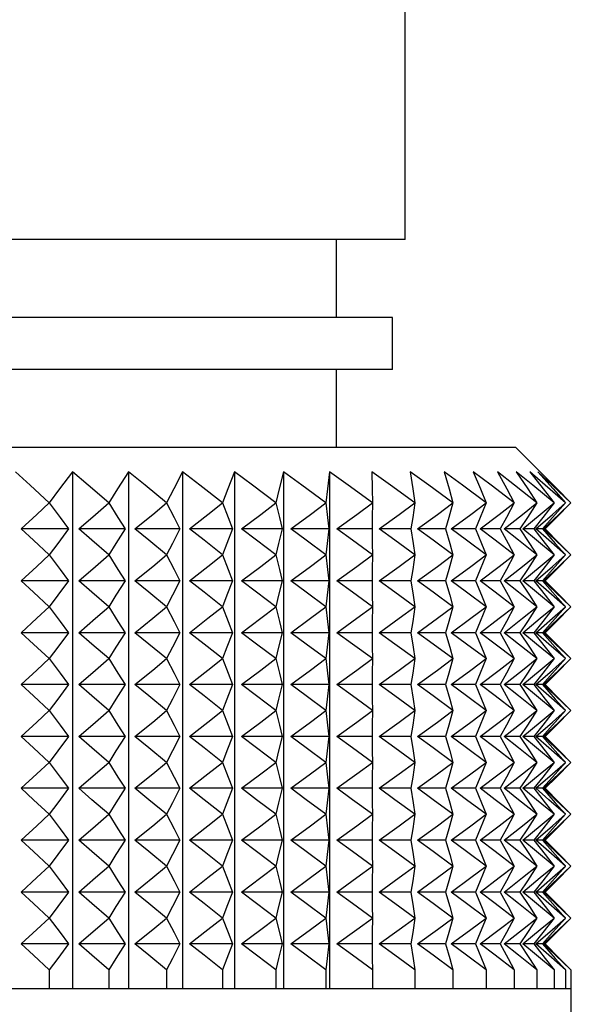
# Model space of a CAD drawing. Header units: millimetres. Extents: x 0 to 419, y 0 to 324.
# Tile 6 of 24: x 113 to 127, y 111 to 136. Entities that reach past the tile are written whole.
import ezdxf

# ---------------------------------------------------------------- set-up
doc = ezdxf.new("R2010")
doc.units = ezdxf.units.MM
doc.header["$LTSCALE"] = 1.5
doc.linetypes.add('CENTERX2', pattern=[20.32, 12.7, -2.54, 2.54, -2.54])
doc.layers.add('CENTER', color=40, linetype='CENTERX2')

# ---------------------------------------------------------------- blocks, each defined once
blk = doc.blocks.new('SW_CENTERMARKSYMBOL_0')
at = {"layer": 'CENTER', "color": 0}
for p, q in [((0, 5.08), (0, 11.44)), ((0, 0), (0, 2.54)), ((-5.08, 0), (-11.44, 0)), ((0, 0), (-2.54, 0)), ((0, 0), (0, -2.54)), ((0, 0), (2.54, 0)), ((5.08, 0), (11.44, 0)), ((0, -5.08), (0, -11.44))]:
    blk.add_line(p, q, dxfattribs=at)

msp = doc.modelspace()

# ---------------------------------------------------------------- linework, layer by layer
for p, q in [((122.454, 130.191), (122.454, 136.541)), ((122.454, 130.191), (111.278, 130.191)), ((120.778, 128.286), (120.778, 130.191)), ((122.149, 128.286), (111.278, 128.286)), ((122.149, 127.016), (122.149, 128.286)), ((122.149, 127.016), (111.278, 127.016)), ((120.778, 125.111), (120.778, 127.016)), ((111.278, 125.111), (125.151, 125.111)), ((125.878, 124.384), (125.151, 125.111)), ((114.324, 124.507), (114.324, 111.863)), ((115.689, 124.507), (115.689, 111.863)), ((117.012, 124.507), (117.012, 111.863)), ((118.281, 124.507), (118.281, 111.863)), ((119.483, 124.507), (119.483, 111.863)), ((120.607, 124.507), (120.607, 111.863)), ((114.226, 123.11), (113.069, 123.11)), ((115.607, 123.11), (114.474, 123.11)), ((116.946, 123.11), (115.848, 123.11)), ((118.232, 123.11), (117.179, 123.11)), ((119.451, 123.11), (118.453, 123.11)), ((120.592, 123.11), (119.659, 123.11)), ((121.645, 123.11), (120.786, 123.11)), ((122.598, 123.11), (121.821, 123.11)), ((123.444, 123.11), (122.756, 123.11)), ((124.174, 123.11), (123.582, 123.11)), ((124.781, 123.11), (124.291, 123.11)), ((125.259, 123.11), (124.875, 123.11)), ((125.604, 123.11), (125.33, 123.11)), ((125.813, 123.11), (125.651, 123.11)), ((125.883, 123.11), (125.835, 123.11)), ((114.226, 121.84), (113.069, 121.84)), ((115.607, 121.84), (114.474, 121.84)), ((116.946, 121.84), (115.848, 121.84)), ((118.232, 121.84), (117.179, 121.84)), ((119.451, 121.84), (118.453, 121.84)), ((120.592, 121.84), (119.659, 121.84)), ((121.645, 121.84), (120.786, 121.84)), ((122.598, 121.84), (121.821, 121.84)), ((123.444, 121.84), (122.756, 121.84)), ((124.174, 121.84), (123.582, 121.84)), ((124.781, 121.84), (124.291, 121.84)), ((125.259, 121.84), (124.875, 121.84)), ((125.604, 121.84), (125.33, 121.84)), ((125.813, 121.84), (125.651, 121.84)), ((125.883, 121.84), (125.835, 121.84)), ((114.226, 120.57), (113.069, 120.57)), ((115.607, 120.57), (114.474, 120.57)), ((116.946, 120.57), (115.848, 120.57)), ((118.232, 120.57), (117.179, 120.57)), ((119.451, 120.57), (118.453, 120.57)), ((120.592, 120.57), (119.659, 120.57)), ((121.645, 120.57), (120.786, 120.57)), ((122.598, 120.57), (121.821, 120.57)), ((123.444, 120.57), (122.756, 120.57)), ((124.174, 120.57), (123.582, 120.57)), ((124.781, 120.57), (124.291, 120.57)), ((125.259, 120.57), (124.875, 120.57)), ((125.604, 120.57), (125.33, 120.57)), ((125.813, 120.57), (125.651, 120.57)), ((125.883, 120.57), (125.835, 120.57)), ((114.226, 119.3), (113.069, 119.3)), ((115.607, 119.3), (114.474, 119.3)), ((116.946, 119.3), (115.848, 119.3)), ((118.232, 119.3), (117.179, 119.3)), ((119.451, 119.3), (118.453, 119.3)), ((120.592, 119.3), (119.659, 119.3)), ((121.645, 119.3), (120.786, 119.3)), ((122.598, 119.3), (121.821, 119.3)), ((123.444, 119.3), (122.756, 119.3)), ((124.174, 119.3), (123.582, 119.3)), ((124.781, 119.3), (124.291, 119.3)), ((125.259, 119.3), (124.875, 119.3)), ((125.604, 119.3), (125.33, 119.3)), ((125.813, 119.3), (125.651, 119.3)), ((125.883, 119.3), (125.835, 119.3)), ((114.226, 118.03), (113.069, 118.03)), ((115.607, 118.03), (114.474, 118.03)), ((116.946, 118.03), (115.848, 118.03)), ((118.232, 118.03), (117.179, 118.03)), ((119.451, 118.03), (118.453, 118.03)), ((120.592, 118.03), (119.659, 118.03)), ((121.645, 118.03), (120.786, 118.03)), ((122.598, 118.03), (121.821, 118.03)), ((123.444, 118.03), (122.756, 118.03)), ((124.174, 118.03), (123.582, 118.03)), ((124.781, 118.03), (124.291, 118.03)), ((125.259, 118.03), (124.875, 118.03)), ((125.604, 118.03), (125.33, 118.03)), ((125.813, 118.03), (125.651, 118.03)), ((125.883, 118.03), (125.835, 118.03)), ((114.226, 116.76), (113.069, 116.76)), ((115.607, 116.76), (114.474, 116.76)), ((116.946, 116.76), (115.848, 116.76)), ((118.232, 116.76), (117.179, 116.76)), ((119.451, 116.76), (118.453, 116.76)), ((120.592, 116.76), (119.659, 116.76)), ((121.645, 116.76), (120.786, 116.76)), ((122.598, 116.76), (121.821, 116.76)), ((123.444, 116.76), (122.756, 116.76)), ((124.174, 116.76), (123.582, 116.76)), ((124.781, 116.76), (124.291, 116.76)), ((125.259, 116.76), (124.875, 116.76)), ((125.604, 116.76), (125.33, 116.76)), ((125.813, 116.76), (125.651, 116.76)), ((125.883, 116.76), (125.835, 116.76)), ((114.226, 115.49), (113.069, 115.49)), ((115.607, 115.49), (114.474, 115.49)), ((116.946, 115.49), (115.848, 115.49)), ((118.232, 115.49), (117.179, 115.49)), ((119.451, 115.49), (118.453, 115.49)), ((120.592, 115.49), (119.659, 115.49)), ((121.645, 115.49), (120.786, 115.49)), ((122.598, 115.49), (121.821, 115.49)), ((123.444, 115.49), (122.756, 115.49)), ((124.174, 115.49), (123.582, 115.49)), ((124.781, 115.49), (124.291, 115.49)), ((125.259, 115.49), (124.875, 115.49)), ((125.604, 115.49), (125.33, 115.49)), ((125.813, 115.49), (125.651, 115.49)), ((125.883, 115.49), (125.835, 115.49)), ((114.226, 114.22), (113.069, 114.22)), ((115.607, 114.22), (114.474, 114.22)), ((116.946, 114.22), (115.848, 114.22)), ((118.232, 114.22), (117.179, 114.22)), ((119.451, 114.22), (118.453, 114.22)), ((120.592, 114.22), (119.659, 114.22)), ((121.645, 114.22), (120.786, 114.22)), ((122.598, 114.22), (121.821, 114.22)), ((123.444, 114.22), (122.756, 114.22)), ((124.174, 114.22), (123.582, 114.22)), ((124.781, 114.22), (124.291, 114.22)), ((125.259, 114.22), (124.875, 114.22)), ((125.604, 114.22), (125.33, 114.22)), ((125.813, 114.22), (125.651, 114.22)), ((125.883, 114.22), (125.835, 114.22)), ((114.226, 112.95), (113.069, 112.95)), ((115.607, 112.95), (114.474, 112.95)), ((116.946, 112.95), (115.848, 112.95)), ((118.232, 112.95), (117.179, 112.95)), ((119.451, 112.95), (118.453, 112.95)), ((120.592, 112.95), (119.659, 112.95)), ((121.645, 112.95), (120.786, 112.95)), ((122.598, 112.95), (121.821, 112.95)), ((123.444, 112.95), (122.756, 112.95)), ((124.174, 112.95), (123.582, 112.95)), ((124.781, 112.95), (124.291, 112.95)), ((125.259, 112.95), (124.875, 112.95)), ((125.604, 112.95), (125.33, 112.95)), ((125.813, 112.95), (125.651, 112.95)), ((125.883, 112.95), (125.835, 112.95)), ((113.753, 112.315), (113.753, 111.863)), ((115.207, 112.315), (115.207, 111.863)), ((116.624, 112.315), (116.624, 111.863)), ((117.99, 112.315), (117.99, 111.863)), ((119.292, 112.315), (119.292, 111.863)), ((120.518, 112.315), (120.518, 111.863)), ((121.655, 112.315), (121.655, 111.863)), ((122.694, 112.315), (122.694, 111.863)), ((123.624, 112.315), (123.624, 111.863)), ((124.436, 112.315), (124.436, 111.863)), ((125.123, 112.315), (125.123, 111.863)), ((125.678, 112.315), (125.678, 111.863)), ((126.096, 112.315), (126.096, 111.863)), ((126.373, 112.315), (126.373, 111.863)), ((126.505, 112.315), (126.505, 111.863)), ((112.275, 111.863), (113.753, 111.863)), ((113.753, 111.863), (115.207, 111.863)), ((115.207, 111.863), (116.624, 111.863)), ((116.624, 111.863), (117.99, 111.863)), ((117.99, 111.863), (119.292, 111.863)), ((119.292, 111.863), (120.518, 111.863)), ((120.518, 111.863), (121.655, 111.863)), ((121.655, 111.863), (122.694, 111.863)), ((122.694, 111.863), (123.624, 111.863)), ((123.624, 111.863), (124.436, 111.863)), ((124.436, 111.863), (125.123, 111.863)), ((125.123, 111.863), (125.678, 111.863)), ((125.678, 111.863), (126.096, 111.863)), ((126.096, 111.863), (126.373, 111.863)), ((126.373, 111.863), (126.505, 111.863)), ((126.505, 111.863), (126.518, 111.863)), ((126.518, 85.487), (126.518, 111.863))]:
    msp.add_line(p, q)
at = {"flags": 128}
for points in [[(113.753, 123.745), (113.287, 124.18), (112.929, 124.507)], [(114.324, 124.507), (114.007, 124.088), (113.753, 123.745)], [(115.207, 123.745), (114.708, 124.18), (114.324, 124.507)], [(115.689, 124.507), (115.422, 124.088), (115.207, 123.745)], [(116.624, 123.745), (116.096, 124.18), (115.689, 124.507)], [(117.012, 124.507), (116.797, 124.088), (116.624, 123.745)], [(117.99, 123.745), (117.438, 124.18), (117.012, 124.507)], [(118.281, 124.507), (118.12, 124.088), (117.99, 123.745)], [(119.292, 123.745), (118.721, 124.18), (118.281, 124.507)], [(119.483, 124.507), (119.377, 124.088), (119.292, 123.745)], [(120.518, 123.745), (119.933, 124.18), (119.483, 124.507)], [(120.607, 124.507), (120.558, 124.088), (120.518, 123.745)], [(121.655, 123.745), (121.063, 124.18), (120.607, 124.507)], [(122.694, 123.745), (122.1, 124.18), (121.642, 124.507)], [(121.642, 124.507), (121.65, 124.088), (121.655, 123.745)], [(123.624, 123.745), (123.033, 124.18), (122.579, 124.507)], [(122.579, 124.507), (122.643, 124.088), (122.694, 123.745)], [(124.436, 123.745), (123.855, 124.18), (123.407, 124.507)], [(123.407, 124.507), (123.528, 124.088), (123.624, 123.745)], [(125.123, 123.745), (124.556, 124.18), (124.12, 124.507)], [(124.12, 124.507), (124.296, 124.088), (124.436, 123.745)], [(125.678, 123.745), (125.132, 124.18), (124.711, 124.507)], [(124.711, 124.507), (124.94, 124.088), (125.123, 123.745)], [(126.096, 123.745), (125.575, 124.18), (125.173, 124.507)], [(125.173, 124.507), (125.454, 124.088), (125.678, 123.745)], [(126.373, 123.745), (125.882, 124.18), (125.504, 124.507)], [(125.504, 124.507), (125.832, 124.088), (126.096, 123.745)], [(126.505, 123.745), (126.049, 124.18), (125.698, 124.507)], [(125.698, 124.507), (126.072, 124.088), (126.373, 123.745)], [(125.878, 124.384), (126.172, 124.088), (126.505, 123.745)], [(113.069, 123.11), (113.453, 123.463), (113.753, 123.745)], [(113.753, 123.745), (114.017, 123.387), (114.226, 123.11)], [(114.474, 123.11), (114.886, 123.463), (115.207, 123.745)], [(115.207, 123.745), (115.43, 123.387), (115.607, 123.11)], [(115.848, 123.11), (116.284, 123.463), (116.624, 123.745)], [(116.624, 123.745), (116.804, 123.387), (116.946, 123.11)], [(117.179, 123.11), (117.634, 123.463), (117.99, 123.745)], [(117.99, 123.745), (118.125, 123.387), (118.232, 123.11)], [(118.453, 123.11), (118.924, 123.463), (119.292, 123.745)], [(119.292, 123.745), (119.381, 123.387), (119.451, 123.11)], [(119.659, 123.11), (120.141, 123.463), (120.518, 123.745)], [(120.518, 123.745), (120.559, 123.387), (120.592, 123.11)], [(120.786, 123.11), (121.274, 123.463), (121.655, 123.745)], [(121.655, 123.745), (121.649, 123.387), (121.645, 123.11)], [(121.821, 123.11), (122.311, 123.463), (122.694, 123.745)], [(122.694, 123.745), (122.641, 123.387), (122.598, 123.11)], [(122.756, 123.11), (123.244, 123.463), (123.624, 123.745)], [(123.624, 123.745), (123.524, 123.387), (123.444, 123.11)], [(123.582, 123.11), (124.062, 123.463), (124.436, 123.745)], [(124.436, 123.745), (124.29, 123.387), (124.174, 123.11)], [(124.291, 123.11), (124.758, 123.463), (125.123, 123.745)], [(125.123, 123.745), (124.932, 123.387), (124.781, 123.11)], [(124.875, 123.11), (125.326, 123.463), (125.678, 123.745)], [(125.678, 123.745), (125.444, 123.387), (125.259, 123.11)], [(125.33, 123.11), (125.76, 123.463), (126.096, 123.745)], [(126.096, 123.745), (125.822, 123.387), (125.604, 123.11)], [(125.651, 123.11), (126.056, 123.463), (126.373, 123.745)], [(126.373, 123.745), (126.06, 123.387), (125.813, 123.11)], [(125.835, 123.11), (126.212, 123.463), (126.505, 123.745)], [(126.505, 123.745), (126.158, 123.387), (125.883, 123.11)], [(113.753, 122.475), (113.371, 122.832), (113.069, 123.11)], [(114.226, 123.11), (113.96, 122.756), (113.753, 122.475)], [(115.207, 122.475), (114.798, 122.832), (114.474, 123.11)], [(115.607, 123.11), (115.382, 122.756), (115.207, 122.475)], [(116.624, 122.475), (116.191, 122.832), (115.848, 123.11)], [(116.946, 123.11), (116.765, 122.756), (116.624, 122.475)], [(117.99, 122.475), (117.537, 122.832), (117.179, 123.11)], [(118.232, 123.11), (118.096, 122.756), (117.99, 122.475)], [(119.292, 122.475), (118.824, 122.832), (118.453, 123.11)], [(119.451, 123.11), (119.362, 122.756), (119.292, 122.475)], [(120.518, 122.475), (120.038, 122.832), (119.659, 123.11)], [(120.592, 123.11), (120.55, 122.756), (120.518, 122.475)], [(121.655, 122.475), (121.17, 122.832), (120.786, 123.11)], [(121.645, 123.11), (121.651, 122.756), (121.655, 122.475)], [(122.694, 122.475), (122.207, 122.832), (121.821, 123.11)], [(122.598, 123.11), (122.652, 122.756), (122.694, 122.475)], [(123.624, 122.475), (123.14, 122.832), (122.756, 123.11)], [(123.444, 123.11), (123.545, 122.756), (123.624, 122.475)], [(124.436, 122.475), (123.959, 122.832), (123.582, 123.11)], [(124.174, 123.11), (124.321, 122.756), (124.436, 122.475)], [(125.123, 122.475), (124.658, 122.832), (124.291, 123.11)], [(124.781, 123.11), (124.973, 122.756), (125.123, 122.475)], [(125.678, 122.475), (125.23, 122.832), (124.875, 123.11)], [(125.259, 123.11), (125.495, 122.756), (125.678, 122.475)], [(126.096, 122.475), (125.668, 122.832), (125.33, 123.11)], [(125.604, 123.11), (125.881, 122.756), (126.096, 122.475)], [(126.373, 122.475), (125.97, 122.832), (125.651, 123.11)], [(125.813, 123.11), (126.127, 122.756), (126.373, 122.475)], [(126.505, 122.475), (126.131, 122.832), (125.835, 123.11)], [(125.883, 123.11), (126.233, 122.756), (126.505, 122.475)], [(113.069, 121.84), (113.453, 122.193), (113.753, 122.475)], [(113.753, 122.475), (114.017, 122.117), (114.226, 121.84)], [(114.474, 121.84), (114.886, 122.193), (115.207, 122.475)], [(115.207, 122.475), (115.43, 122.117), (115.607, 121.84)], [(115.848, 121.84), (116.284, 122.193), (116.624, 122.475)], [(116.624, 122.475), (116.804, 122.117), (116.946, 121.84)], [(117.179, 121.84), (117.634, 122.193), (117.99, 122.475)], [(117.99, 122.475), (118.125, 122.117), (118.232, 121.84)], [(118.453, 121.84), (118.924, 122.193), (119.292, 122.475)], [(119.292, 122.475), (119.381, 122.117), (119.451, 121.84)], [(119.659, 121.84), (120.141, 122.193), (120.518, 122.475)], [(120.518, 122.475), (120.559, 122.117), (120.592, 121.84)], [(120.786, 121.84), (121.274, 122.193), (121.655, 122.475)], [(121.655, 122.475), (121.649, 122.117), (121.645, 121.84)], [(121.821, 121.84), (122.311, 122.193), (122.694, 122.475)], [(122.694, 122.475), (122.641, 122.117), (122.598, 121.84)], [(122.756, 121.84), (123.244, 122.193), (123.624, 122.475)], [(123.624, 122.475), (123.524, 122.117), (123.444, 121.84)], [(123.582, 121.84), (124.062, 122.193), (124.436, 122.475)], [(124.436, 122.475), (124.29, 122.117), (124.174, 121.84)], [(124.291, 121.84), (124.758, 122.193), (125.123, 122.475)], [(125.123, 122.475), (124.932, 122.117), (124.781, 121.84)], [(124.875, 121.84), (125.326, 122.193), (125.678, 122.475)], [(125.678, 122.475), (125.444, 122.117), (125.259, 121.84)], [(125.33, 121.84), (125.76, 122.193), (126.096, 122.475)], [(126.096, 122.475), (125.822, 122.117), (125.604, 121.84)], [(125.651, 121.84), (126.056, 122.193), (126.373, 122.475)], [(126.373, 122.475), (126.06, 122.117), (125.813, 121.84)], [(125.835, 121.84), (126.212, 122.193), (126.505, 122.475)], [(126.505, 122.475), (126.158, 122.117), (125.883, 121.84)], [(113.753, 121.205), (113.371, 121.562), (113.069, 121.84)], [(114.226, 121.84), (113.96, 121.486), (113.753, 121.205)], [(115.207, 121.205), (114.798, 121.562), (114.474, 121.84)], [(115.607, 121.84), (115.382, 121.486), (115.207, 121.205)], [(116.624, 121.205), (116.191, 121.562), (115.848, 121.84)], [(116.946, 121.84), (116.765, 121.486), (116.624, 121.205)], [(117.99, 121.205), (117.537, 121.562), (117.179, 121.84)], [(118.232, 121.84), (118.096, 121.486), (117.99, 121.205)], [(119.292, 121.205), (118.824, 121.562), (118.453, 121.84)], [(119.451, 121.84), (119.362, 121.486), (119.292, 121.205)], [(120.518, 121.205), (120.038, 121.562), (119.659, 121.84)], [(120.592, 121.84), (120.55, 121.486), (120.518, 121.205)], [(121.655, 121.205), (121.17, 121.562), (120.786, 121.84)], [(121.645, 121.84), (121.651, 121.486), (121.655, 121.205)], [(122.694, 121.205), (122.207, 121.562), (121.821, 121.84)], [(122.598, 121.84), (122.652, 121.486), (122.694, 121.205)], [(123.624, 121.205), (123.14, 121.562), (122.756, 121.84)], [(123.444, 121.84), (123.545, 121.486), (123.624, 121.205)], [(124.436, 121.205), (123.959, 121.562), (123.582, 121.84)], [(124.174, 121.84), (124.321, 121.486), (124.436, 121.205)], [(125.123, 121.205), (124.658, 121.562), (124.291, 121.84)], [(124.781, 121.84), (124.973, 121.486), (125.123, 121.205)], [(125.678, 121.205), (125.23, 121.562), (124.875, 121.84)], [(125.259, 121.84), (125.495, 121.486), (125.678, 121.205)], [(126.096, 121.205), (125.668, 121.562), (125.33, 121.84)], [(125.604, 121.84), (125.881, 121.486), (126.096, 121.205)], [(126.373, 121.205), (125.97, 121.562), (125.651, 121.84)], [(125.813, 121.84), (126.127, 121.486), (126.373, 121.205)], [(126.505, 121.205), (126.131, 121.562), (125.835, 121.84)], [(125.883, 121.84), (126.233, 121.486), (126.505, 121.205)], [(113.069, 120.57), (113.453, 120.923), (113.753, 121.205)], [(113.753, 121.205), (114.017, 120.847), (114.226, 120.57)], [(114.474, 120.57), (114.886, 120.923), (115.207, 121.205)], [(115.207, 121.205), (115.43, 120.847), (115.607, 120.57)], [(115.848, 120.57), (116.284, 120.923), (116.624, 121.205)], [(116.624, 121.205), (116.804, 120.847), (116.946, 120.57)], [(117.179, 120.57), (117.634, 120.923), (117.99, 121.205)], [(117.99, 121.205), (118.125, 120.847), (118.232, 120.57)], [(118.453, 120.57), (118.924, 120.923), (119.292, 121.205)], [(119.292, 121.205), (119.381, 120.847), (119.451, 120.57)], [(119.659, 120.57), (120.141, 120.923), (120.518, 121.205)], [(120.518, 121.205), (120.559, 120.847), (120.592, 120.57)], [(120.786, 120.57), (121.274, 120.923), (121.655, 121.205)], [(121.655, 121.205), (121.649, 120.847), (121.645, 120.57)], [(121.821, 120.57), (122.311, 120.923), (122.694, 121.205)], [(122.694, 121.205), (122.641, 120.847), (122.598, 120.57)], [(122.756, 120.57), (123.244, 120.923), (123.624, 121.205)], [(123.624, 121.205), (123.524, 120.847), (123.444, 120.57)], [(123.582, 120.57), (124.062, 120.923), (124.436, 121.205)], [(124.436, 121.205), (124.29, 120.847), (124.174, 120.57)], [(124.291, 120.57), (124.758, 120.923), (125.123, 121.205)], [(125.123, 121.205), (124.932, 120.847), (124.781, 120.57)], [(124.875, 120.57), (125.326, 120.923), (125.678, 121.205)], [(125.678, 121.205), (125.444, 120.847), (125.259, 120.57)], [(125.33, 120.57), (125.76, 120.923), (126.096, 121.205)], [(126.096, 121.205), (125.822, 120.847), (125.604, 120.57)], [(125.651, 120.57), (126.056, 120.923), (126.373, 121.205)], [(126.373, 121.205), (126.06, 120.847), (125.813, 120.57)], [(125.835, 120.57), (126.212, 120.923), (126.505, 121.205)], [(126.505, 121.205), (126.158, 120.847), (125.883, 120.57)], [(113.753, 119.935), (113.371, 120.292), (113.069, 120.57)], [(114.226, 120.57), (113.96, 120.216), (113.753, 119.935)], [(115.207, 119.935), (114.798, 120.292), (114.474, 120.57)], [(115.607, 120.57), (115.382, 120.216), (115.207, 119.935)], [(116.624, 119.935), (116.191, 120.292), (115.848, 120.57)], [(116.946, 120.57), (116.765, 120.216), (116.624, 119.935)], [(117.99, 119.935), (117.537, 120.292), (117.179, 120.57)], [(118.232, 120.57), (118.096, 120.216), (117.99, 119.935)], [(119.292, 119.935), (118.824, 120.292), (118.453, 120.57)], [(119.451, 120.57), (119.362, 120.216), (119.292, 119.935)], [(120.518, 119.935), (120.038, 120.292), (119.659, 120.57)], [(120.592, 120.57), (120.55, 120.216), (120.518, 119.935)], [(121.655, 119.935), (121.17, 120.292), (120.786, 120.57)], [(121.645, 120.57), (121.651, 120.216), (121.655, 119.935)], [(122.694, 119.935), (122.207, 120.292), (121.821, 120.57)], [(122.598, 120.57), (122.652, 120.216), (122.694, 119.935)], [(123.624, 119.935), (123.14, 120.292), (122.756, 120.57)], [(123.444, 120.57), (123.545, 120.216), (123.624, 119.935)], [(124.436, 119.935), (123.959, 120.292), (123.582, 120.57)], [(124.174, 120.57), (124.321, 120.216), (124.436, 119.935)], [(125.123, 119.935), (124.658, 120.292), (124.291, 120.57)], [(124.781, 120.57), (124.973, 120.216), (125.123, 119.935)], [(125.678, 119.935), (125.23, 120.292), (124.875, 120.57)], [(125.259, 120.57), (125.495, 120.216), (125.678, 119.935)], [(126.096, 119.935), (125.668, 120.292), (125.33, 120.57)], [(125.604, 120.57), (125.881, 120.216), (126.096, 119.935)], [(126.373, 119.935), (125.97, 120.292), (125.651, 120.57)], [(125.813, 120.57), (126.127, 120.216), (126.373, 119.935)], [(126.505, 119.935), (126.131, 120.292), (125.835, 120.57)], [(125.883, 120.57), (126.233, 120.216), (126.505, 119.935)], [(113.069, 119.3), (113.453, 119.653), (113.753, 119.935)], [(113.753, 119.935), (114.017, 119.577), (114.226, 119.3)], [(114.474, 119.3), (114.886, 119.653), (115.207, 119.935)], [(115.207, 119.935), (115.43, 119.577), (115.607, 119.3)], [(115.848, 119.3), (116.284, 119.653), (116.624, 119.935)], [(116.624, 119.935), (116.804, 119.577), (116.946, 119.3)], [(117.179, 119.3), (117.634, 119.653), (117.99, 119.935)], [(117.99, 119.935), (118.125, 119.577), (118.232, 119.3)], [(118.453, 119.3), (118.924, 119.653), (119.292, 119.935)], [(119.292, 119.935), (119.381, 119.577), (119.451, 119.3)], [(119.659, 119.3), (120.141, 119.653), (120.518, 119.935)], [(120.518, 119.935), (120.559, 119.577), (120.592, 119.3)], [(120.786, 119.3), (121.274, 119.653), (121.655, 119.935)], [(121.655, 119.935), (121.649, 119.577), (121.645, 119.3)], [(121.821, 119.3), (122.311, 119.653), (122.694, 119.935)], [(122.694, 119.935), (122.641, 119.577), (122.598, 119.3)], [(122.756, 119.3), (123.244, 119.653), (123.624, 119.935)], [(123.624, 119.935), (123.524, 119.577), (123.444, 119.3)], [(123.582, 119.3), (124.062, 119.653), (124.436, 119.935)], [(124.436, 119.935), (124.29, 119.577), (124.174, 119.3)], [(124.291, 119.3), (124.758, 119.653), (125.123, 119.935)], [(125.123, 119.935), (124.932, 119.577), (124.781, 119.3)], [(124.875, 119.3), (125.326, 119.653), (125.678, 119.935)], [(125.678, 119.935), (125.444, 119.577), (125.259, 119.3)], [(125.33, 119.3), (125.76, 119.653), (126.096, 119.935)], [(126.096, 119.935), (125.822, 119.577), (125.604, 119.3)], [(125.651, 119.3), (126.056, 119.653), (126.373, 119.935)], [(126.373, 119.935), (126.06, 119.577), (125.813, 119.3)], [(125.835, 119.3), (126.212, 119.653), (126.505, 119.935)], [(126.505, 119.935), (126.158, 119.577), (125.883, 119.3)], [(113.753, 118.665), (113.371, 119.022), (113.069, 119.3)], [(114.226, 119.3), (113.96, 118.946), (113.753, 118.665)], [(115.207, 118.665), (114.798, 119.022), (114.474, 119.3)], [(115.607, 119.3), (115.382, 118.946), (115.207, 118.665)], [(116.624, 118.665), (116.191, 119.022), (115.848, 119.3)], [(116.946, 119.3), (116.765, 118.946), (116.624, 118.665)], [(117.99, 118.665), (117.537, 119.022), (117.179, 119.3)], [(118.232, 119.3), (118.096, 118.946), (117.99, 118.665)], [(119.292, 118.665), (118.824, 119.022), (118.453, 119.3)], [(119.451, 119.3), (119.362, 118.946), (119.292, 118.665)], [(120.518, 118.665), (120.038, 119.022), (119.659, 119.3)], [(120.592, 119.3), (120.55, 118.946), (120.518, 118.665)], [(121.655, 118.665), (121.17, 119.022), (120.786, 119.3)], [(121.645, 119.3), (121.651, 118.946), (121.655, 118.665)], [(122.694, 118.665), (122.207, 119.022), (121.821, 119.3)], [(122.598, 119.3), (122.652, 118.946), (122.694, 118.665)], [(123.624, 118.665), (123.14, 119.022), (122.756, 119.3)], [(123.444, 119.3), (123.545, 118.946), (123.624, 118.665)], [(124.436, 118.665), (123.959, 119.022), (123.582, 119.3)], [(124.174, 119.3), (124.321, 118.946), (124.436, 118.665)], [(125.123, 118.665), (124.658, 119.022), (124.291, 119.3)], [(124.781, 119.3), (124.973, 118.946), (125.123, 118.665)], [(125.678, 118.665), (125.23, 119.022), (124.875, 119.3)], [(125.259, 119.3), (125.495, 118.946), (125.678, 118.665)], [(126.096, 118.665), (125.668, 119.022), (125.33, 119.3)], [(125.604, 119.3), (125.881, 118.946), (126.096, 118.665)], [(126.373, 118.665), (125.97, 119.022), (125.651, 119.3)], [(125.813, 119.3), (126.127, 118.946), (126.373, 118.665)], [(126.505, 118.665), (126.131, 119.022), (125.835, 119.3)], [(125.883, 119.3), (126.233, 118.946), (126.505, 118.665)], [(113.069, 118.03), (113.453, 118.383), (113.753, 118.665)], [(113.753, 118.665), (114.017, 118.307), (114.226, 118.03)], [(114.474, 118.03), (114.886, 118.383), (115.207, 118.665)], [(115.207, 118.665), (115.43, 118.307), (115.607, 118.03)], [(115.848, 118.03), (116.284, 118.383), (116.624, 118.665)], [(116.624, 118.665), (116.804, 118.307), (116.946, 118.03)], [(117.179, 118.03), (117.634, 118.383), (117.99, 118.665)], [(117.99, 118.665), (118.125, 118.307), (118.232, 118.03)], [(118.453, 118.03), (118.924, 118.383), (119.292, 118.665)], [(119.292, 118.665), (119.381, 118.307), (119.451, 118.03)], [(119.659, 118.03), (120.141, 118.383), (120.518, 118.665)], [(120.518, 118.665), (120.559, 118.307), (120.592, 118.03)], [(120.786, 118.03), (121.274, 118.383), (121.655, 118.665)], [(121.655, 118.665), (121.649, 118.307), (121.645, 118.03)], [(121.821, 118.03), (122.311, 118.383), (122.694, 118.665)], [(122.694, 118.665), (122.641, 118.307), (122.598, 118.03)], [(122.756, 118.03), (123.244, 118.383), (123.624, 118.665)], [(123.624, 118.665), (123.524, 118.307), (123.444, 118.03)], [(123.582, 118.03), (124.062, 118.383), (124.436, 118.665)], [(124.436, 118.665), (124.29, 118.307), (124.174, 118.03)], [(124.291, 118.03), (124.758, 118.383), (125.123, 118.665)], [(125.123, 118.665), (124.932, 118.307), (124.781, 118.03)], [(124.875, 118.03), (125.326, 118.383), (125.678, 118.665)], [(125.678, 118.665), (125.444, 118.307), (125.259, 118.03)], [(125.33, 118.03), (125.76, 118.383), (126.096, 118.665)], [(126.096, 118.665), (125.822, 118.307), (125.604, 118.03)], [(125.651, 118.03), (126.056, 118.383), (126.373, 118.665)], [(126.373, 118.665), (126.06, 118.307), (125.813, 118.03)], [(125.835, 118.03), (126.212, 118.383), (126.505, 118.665)], [(126.505, 118.665), (126.158, 118.307), (125.883, 118.03)], [(113.753, 117.395), (113.371, 117.752), (113.069, 118.03)], [(114.226, 118.03), (113.96, 117.676), (113.753, 117.395)], [(115.207, 117.395), (114.798, 117.752), (114.474, 118.03)], [(115.607, 118.03), (115.382, 117.676), (115.207, 117.395)], [(116.624, 117.395), (116.191, 117.752), (115.848, 118.03)], [(116.946, 118.03), (116.765, 117.676), (116.624, 117.395)], [(117.99, 117.395), (117.537, 117.752), (117.179, 118.03)], [(118.232, 118.03), (118.096, 117.676), (117.99, 117.395)], [(119.292, 117.395), (118.824, 117.752), (118.453, 118.03)], [(119.451, 118.03), (119.362, 117.676), (119.292, 117.395)], [(120.518, 117.395), (120.038, 117.752), (119.659, 118.03)], [(120.592, 118.03), (120.55, 117.676), (120.518, 117.395)], [(121.655, 117.395), (121.17, 117.752), (120.786, 118.03)], [(121.645, 118.03), (121.651, 117.676), (121.655, 117.395)], [(122.694, 117.395), (122.207, 117.752), (121.821, 118.03)], [(122.598, 118.03), (122.652, 117.676), (122.694, 117.395)], [(123.624, 117.395), (123.14, 117.752), (122.756, 118.03)], [(123.444, 118.03), (123.545, 117.676), (123.624, 117.395)], [(124.436, 117.395), (123.959, 117.752), (123.582, 118.03)], [(124.174, 118.03), (124.321, 117.676), (124.436, 117.395)], [(125.123, 117.395), (124.658, 117.752), (124.291, 118.03)], [(124.781, 118.03), (124.973, 117.676), (125.123, 117.395)], [(125.678, 117.395), (125.23, 117.752), (124.875, 118.03)], [(125.259, 118.03), (125.495, 117.676), (125.678, 117.395)], [(126.096, 117.395), (125.668, 117.752), (125.33, 118.03)], [(125.604, 118.03), (125.881, 117.676), (126.096, 117.395)], [(126.373, 117.395), (125.97, 117.752), (125.651, 118.03)], [(125.813, 118.03), (126.127, 117.676), (126.373, 117.395)], [(126.505, 117.395), (126.131, 117.752), (125.835, 118.03)], [(125.883, 118.03), (126.233, 117.676), (126.505, 117.395)], [(113.069, 116.76), (113.453, 117.113), (113.753, 117.395)], [(113.753, 117.395), (114.017, 117.037), (114.226, 116.76)], [(114.474, 116.76), (114.886, 117.113), (115.207, 117.395)], [(115.207, 117.395), (115.43, 117.037), (115.607, 116.76)], [(115.848, 116.76), (116.284, 117.113), (116.624, 117.395)], [(116.624, 117.395), (116.804, 117.037), (116.946, 116.76)], [(117.179, 116.76), (117.634, 117.113), (117.99, 117.395)], [(117.99, 117.395), (118.125, 117.037), (118.232, 116.76)], [(118.453, 116.76), (118.924, 117.113), (119.292, 117.395)], [(119.292, 117.395), (119.381, 117.037), (119.451, 116.76)], [(119.659, 116.76), (120.141, 117.113), (120.518, 117.395)], [(120.518, 117.395), (120.559, 117.037), (120.592, 116.76)], [(120.786, 116.76), (121.274, 117.113), (121.655, 117.395)], [(121.655, 117.395), (121.649, 117.037), (121.645, 116.76)], [(121.821, 116.76), (122.311, 117.113), (122.694, 117.395)], [(122.694, 117.395), (122.641, 117.037), (122.598, 116.76)], [(122.756, 116.76), (123.244, 117.113), (123.624, 117.395)], [(123.624, 117.395), (123.524, 117.037), (123.444, 116.76)], [(123.582, 116.76), (124.062, 117.113), (124.436, 117.395)], [(124.436, 117.395), (124.29, 117.037), (124.174, 116.76)], [(124.291, 116.76), (124.758, 117.113), (125.123, 117.395)], [(125.123, 117.395), (124.932, 117.037), (124.781, 116.76)], [(124.875, 116.76), (125.326, 117.113), (125.678, 117.395)], [(125.678, 117.395), (125.444, 117.037), (125.259, 116.76)], [(125.33, 116.76), (125.76, 117.113), (126.096, 117.395)], [(126.096, 117.395), (125.822, 117.037), (125.604, 116.76)], [(125.651, 116.76), (126.056, 117.113), (126.373, 117.395)], [(126.373, 117.395), (126.06, 117.037), (125.813, 116.76)], [(125.835, 116.76), (126.212, 117.113), (126.505, 117.395)], [(126.505, 117.395), (126.158, 117.037), (125.883, 116.76)], [(113.753, 116.125), (113.371, 116.482), (113.069, 116.76)], [(114.226, 116.76), (113.96, 116.406), (113.753, 116.125)], [(115.207, 116.125), (114.798, 116.482), (114.474, 116.76)], [(115.607, 116.76), (115.382, 116.406), (115.207, 116.125)], [(116.624, 116.125), (116.191, 116.482), (115.848, 116.76)], [(116.946, 116.76), (116.765, 116.406), (116.624, 116.125)], [(117.99, 116.125), (117.537, 116.482), (117.179, 116.76)], [(118.232, 116.76), (118.096, 116.406), (117.99, 116.125)], [(119.292, 116.125), (118.824, 116.482), (118.453, 116.76)], [(119.451, 116.76), (119.362, 116.406), (119.292, 116.125)], [(120.518, 116.125), (120.038, 116.482), (119.659, 116.76)], [(120.592, 116.76), (120.55, 116.406), (120.518, 116.125)], [(121.655, 116.125), (121.17, 116.482), (120.786, 116.76)], [(121.645, 116.76), (121.651, 116.406), (121.655, 116.125)], [(122.694, 116.125), (122.207, 116.482), (121.821, 116.76)], [(122.598, 116.76), (122.652, 116.406), (122.694, 116.125)], [(123.624, 116.125), (123.14, 116.482), (122.756, 116.76)], [(123.444, 116.76), (123.545, 116.406), (123.624, 116.125)], [(124.436, 116.125), (123.959, 116.482), (123.582, 116.76)], [(124.174, 116.76), (124.321, 116.406), (124.436, 116.125)], [(125.123, 116.125), (124.658, 116.482), (124.291, 116.76)], [(124.781, 116.76), (124.973, 116.406), (125.123, 116.125)], [(125.678, 116.125), (125.23, 116.482), (124.875, 116.76)], [(125.259, 116.76), (125.495, 116.406), (125.678, 116.125)], [(126.096, 116.125), (125.668, 116.482), (125.33, 116.76)], [(125.604, 116.76), (125.881, 116.406), (126.096, 116.125)], [(126.373, 116.125), (125.97, 116.482), (125.651, 116.76)], [(125.813, 116.76), (126.127, 116.406), (126.373, 116.125)], [(126.505, 116.125), (126.131, 116.482), (125.835, 116.76)], [(125.883, 116.76), (126.233, 116.406), (126.505, 116.125)], [(113.069, 115.49), (113.453, 115.843), (113.753, 116.125)], [(113.753, 116.125), (114.017, 115.767), (114.226, 115.49)], [(114.474, 115.49), (114.886, 115.843), (115.207, 116.125)], [(115.207, 116.125), (115.43, 115.767), (115.607, 115.49)], [(115.848, 115.49), (116.284, 115.843), (116.624, 116.125)], [(116.624, 116.125), (116.804, 115.767), (116.946, 115.49)], [(117.179, 115.49), (117.634, 115.843), (117.99, 116.125)], [(117.99, 116.125), (118.125, 115.767), (118.232, 115.49)], [(118.453, 115.49), (118.924, 115.843), (119.292, 116.125)], [(119.292, 116.125), (119.381, 115.767), (119.451, 115.49)], [(119.659, 115.49), (120.141, 115.843), (120.518, 116.125)], [(120.518, 116.125), (120.559, 115.767), (120.592, 115.49)], [(120.786, 115.49), (121.274, 115.843), (121.655, 116.125)], [(121.655, 116.125), (121.649, 115.767), (121.645, 115.49)], [(121.821, 115.49), (122.311, 115.843), (122.694, 116.125)], [(122.694, 116.125), (122.641, 115.767), (122.598, 115.49)], [(122.756, 115.49), (123.244, 115.843), (123.624, 116.125)], [(123.624, 116.125), (123.524, 115.767), (123.444, 115.49)], [(123.582, 115.49), (124.062, 115.843), (124.436, 116.125)], [(124.436, 116.125), (124.29, 115.767), (124.174, 115.49)], [(124.291, 115.49), (124.758, 115.843), (125.123, 116.125)], [(125.123, 116.125), (124.932, 115.767), (124.781, 115.49)], [(124.875, 115.49), (125.326, 115.843), (125.678, 116.125)], [(125.678, 116.125), (125.444, 115.767), (125.259, 115.49)], [(125.33, 115.49), (125.76, 115.843), (126.096, 116.125)], [(126.096, 116.125), (125.822, 115.767), (125.604, 115.49)], [(125.651, 115.49), (126.056, 115.843), (126.373, 116.125)], [(126.373, 116.125), (126.06, 115.767), (125.813, 115.49)], [(125.835, 115.49), (126.212, 115.843), (126.505, 116.125)], [(126.505, 116.125), (126.158, 115.767), (125.883, 115.49)], [(113.753, 114.855), (113.371, 115.212), (113.069, 115.49)], [(114.226, 115.49), (113.96, 115.136), (113.753, 114.855)], [(115.207, 114.855), (114.798, 115.212), (114.474, 115.49)], [(115.607, 115.49), (115.382, 115.136), (115.207, 114.855)], [(116.624, 114.855), (116.191, 115.212), (115.848, 115.49)], [(116.946, 115.49), (116.765, 115.136), (116.624, 114.855)], [(117.99, 114.855), (117.537, 115.212), (117.179, 115.49)], [(118.232, 115.49), (118.096, 115.136), (117.99, 114.855)], [(119.292, 114.855), (118.824, 115.212), (118.453, 115.49)], [(119.451, 115.49), (119.362, 115.136), (119.292, 114.855)], [(120.518, 114.855), (120.038, 115.212), (119.659, 115.49)], [(120.592, 115.49), (120.55, 115.136), (120.518, 114.855)], [(121.655, 114.855), (121.17, 115.212), (120.786, 115.49)], [(121.645, 115.49), (121.651, 115.136), (121.655, 114.855)], [(122.694, 114.855), (122.207, 115.212), (121.821, 115.49)], [(122.598, 115.49), (122.652, 115.136), (122.694, 114.855)], [(123.624, 114.855), (123.14, 115.212), (122.756, 115.49)], [(123.444, 115.49), (123.545, 115.136), (123.624, 114.855)], [(124.436, 114.855), (123.959, 115.212), (123.582, 115.49)], [(124.174, 115.49), (124.321, 115.136), (124.436, 114.855)], [(125.123, 114.855), (124.658, 115.212), (124.291, 115.49)], [(124.781, 115.49), (124.973, 115.136), (125.123, 114.855)], [(125.678, 114.855), (125.23, 115.212), (124.875, 115.49)], [(125.259, 115.49), (125.495, 115.136), (125.678, 114.855)], [(126.096, 114.855), (125.668, 115.212), (125.33, 115.49)], [(125.604, 115.49), (125.881, 115.136), (126.096, 114.855)], [(126.373, 114.855), (125.97, 115.212), (125.651, 115.49)], [(125.813, 115.49), (126.127, 115.136), (126.373, 114.855)], [(126.505, 114.855), (126.131, 115.212), (125.835, 115.49)], [(125.883, 115.49), (126.233, 115.136), (126.505, 114.855)], [(113.069, 114.22), (113.453, 114.573), (113.753, 114.855)], [(113.753, 114.855), (114.017, 114.497), (114.226, 114.22)], [(114.474, 114.22), (114.886, 114.573), (115.207, 114.855)], [(115.207, 114.855), (115.43, 114.497), (115.607, 114.22)], [(115.848, 114.22), (116.284, 114.573), (116.624, 114.855)], [(116.624, 114.855), (116.804, 114.497), (116.946, 114.22)], [(117.179, 114.22), (117.634, 114.573), (117.99, 114.855)], [(117.99, 114.855), (118.125, 114.497), (118.232, 114.22)], [(118.453, 114.22), (118.924, 114.573), (119.292, 114.855)], [(119.292, 114.855), (119.381, 114.497), (119.451, 114.22)], [(119.659, 114.22), (120.141, 114.573), (120.518, 114.855)], [(120.518, 114.855), (120.559, 114.497), (120.592, 114.22)], [(120.786, 114.22), (121.274, 114.573), (121.655, 114.855)], [(121.655, 114.855), (121.649, 114.497), (121.645, 114.22)], [(121.821, 114.22), (122.311, 114.573), (122.694, 114.855)], [(122.694, 114.855), (122.641, 114.497), (122.598, 114.22)], [(122.756, 114.22), (123.244, 114.573), (123.624, 114.855)], [(123.624, 114.855), (123.524, 114.497), (123.444, 114.22)], [(123.582, 114.22), (124.062, 114.573), (124.436, 114.855)], [(124.436, 114.855), (124.29, 114.497), (124.174, 114.22)], [(124.291, 114.22), (124.758, 114.573), (125.123, 114.855)], [(125.123, 114.855), (124.932, 114.497), (124.781, 114.22)], [(124.875, 114.22), (125.326, 114.573), (125.678, 114.855)], [(125.678, 114.855), (125.444, 114.497), (125.259, 114.22)], [(125.33, 114.22), (125.76, 114.573), (126.096, 114.855)], [(126.096, 114.855), (125.822, 114.497), (125.604, 114.22)], [(125.651, 114.22), (126.056, 114.573), (126.373, 114.855)], [(126.373, 114.855), (126.06, 114.497), (125.813, 114.22)], [(125.835, 114.22), (126.212, 114.573), (126.505, 114.855)], [(126.505, 114.855), (126.158, 114.497), (125.883, 114.22)], [(113.753, 113.585), (113.371, 113.942), (113.069, 114.22)], [(114.226, 114.22), (113.96, 113.866), (113.753, 113.585)], [(115.207, 113.585), (114.798, 113.942), (114.474, 114.22)], [(115.607, 114.22), (115.382, 113.866), (115.207, 113.585)], [(116.624, 113.585), (116.191, 113.942), (115.848, 114.22)], [(116.946, 114.22), (116.765, 113.866), (116.624, 113.585)], [(117.99, 113.585), (117.537, 113.942), (117.179, 114.22)], [(118.232, 114.22), (118.096, 113.866), (117.99, 113.585)], [(119.292, 113.585), (118.824, 113.942), (118.453, 114.22)], [(119.451, 114.22), (119.362, 113.866), (119.292, 113.585)], [(120.518, 113.585), (120.038, 113.942), (119.659, 114.22)], [(120.592, 114.22), (120.55, 113.866), (120.518, 113.585)], [(121.655, 113.585), (121.17, 113.942), (120.786, 114.22)], [(121.645, 114.22), (121.651, 113.866), (121.655, 113.585)], [(122.694, 113.585), (122.207, 113.942), (121.821, 114.22)], [(122.598, 114.22), (122.652, 113.866), (122.694, 113.585)], [(123.624, 113.585), (123.14, 113.942), (122.756, 114.22)], [(123.444, 114.22), (123.545, 113.866), (123.624, 113.585)], [(124.436, 113.585), (123.959, 113.942), (123.582, 114.22)], [(124.174, 114.22), (124.321, 113.866), (124.436, 113.585)], [(125.123, 113.585), (124.658, 113.942), (124.291, 114.22)], [(124.781, 114.22), (124.973, 113.866), (125.123, 113.585)], [(125.678, 113.585), (125.23, 113.942), (124.875, 114.22)], [(125.259, 114.22), (125.495, 113.866), (125.678, 113.585)], [(126.096, 113.585), (125.668, 113.942), (125.33, 114.22)], [(125.604, 114.22), (125.881, 113.866), (126.096, 113.585)], [(126.373, 113.585), (125.97, 113.942), (125.651, 114.22)], [(125.813, 114.22), (126.127, 113.866), (126.373, 113.585)], [(126.505, 113.585), (126.131, 113.942), (125.835, 114.22)], [(125.883, 114.22), (126.233, 113.866), (126.505, 113.585)], [(113.069, 112.95), (113.453, 113.303), (113.753, 113.585)], [(113.753, 113.585), (114.017, 113.227), (114.226, 112.95)], [(114.474, 112.95), (114.886, 113.303), (115.207, 113.585)], [(115.207, 113.585), (115.43, 113.227), (115.607, 112.95)], [(115.848, 112.95), (116.284, 113.303), (116.624, 113.585)], [(116.624, 113.585), (116.804, 113.227), (116.946, 112.95)], [(117.179, 112.95), (117.634, 113.303), (117.99, 113.585)], [(117.99, 113.585), (118.125, 113.227), (118.232, 112.95)], [(118.453, 112.95), (118.924, 113.303), (119.292, 113.585)], [(119.292, 113.585), (119.381, 113.227), (119.451, 112.95)], [(119.659, 112.95), (120.141, 113.303), (120.518, 113.585)], [(120.518, 113.585), (120.559, 113.227), (120.592, 112.95)], [(120.786, 112.95), (121.274, 113.303), (121.655, 113.585)], [(121.655, 113.585), (121.649, 113.227), (121.645, 112.95)], [(121.821, 112.95), (122.311, 113.303), (122.694, 113.585)], [(122.694, 113.585), (122.641, 113.227), (122.598, 112.95)], [(122.756, 112.95), (123.244, 113.303), (123.624, 113.585)], [(123.624, 113.585), (123.524, 113.227), (123.444, 112.95)], [(123.582, 112.95), (124.062, 113.303), (124.436, 113.585)], [(124.436, 113.585), (124.29, 113.227), (124.174, 112.95)], [(124.291, 112.95), (124.758, 113.303), (125.123, 113.585)], [(125.123, 113.585), (124.932, 113.227), (124.781, 112.95)], [(124.875, 112.95), (125.326, 113.303), (125.678, 113.585)], [(125.678, 113.585), (125.444, 113.227), (125.259, 112.95)], [(125.33, 112.95), (125.76, 113.303), (126.096, 113.585)], [(126.096, 113.585), (125.822, 113.227), (125.604, 112.95)], [(125.651, 112.95), (126.056, 113.303), (126.373, 113.585)], [(126.373, 113.585), (126.06, 113.227), (125.813, 112.95)], [(125.835, 112.95), (126.212, 113.303), (126.505, 113.585)], [(126.505, 113.585), (126.158, 113.227), (125.883, 112.95)], [(113.753, 112.315), (113.371, 112.672), (113.069, 112.95)], [(114.226, 112.95), (113.96, 112.596), (113.753, 112.315)], [(115.207, 112.315), (114.798, 112.672), (114.474, 112.95)], [(115.607, 112.95), (115.382, 112.596), (115.207, 112.315)], [(116.624, 112.315), (116.191, 112.672), (115.848, 112.95)], [(116.946, 112.95), (116.765, 112.596), (116.624, 112.315)], [(117.99, 112.315), (117.537, 112.672), (117.179, 112.95)], [(118.232, 112.95), (118.096, 112.596), (117.99, 112.315)], [(119.292, 112.315), (118.824, 112.672), (118.453, 112.95)], [(119.451, 112.95), (119.362, 112.596), (119.292, 112.315)], [(120.518, 112.315), (120.038, 112.672), (119.659, 112.95)], [(120.592, 112.95), (120.55, 112.596), (120.518, 112.315)], [(121.655, 112.315), (121.17, 112.672), (120.786, 112.95)], [(121.645, 112.95), (121.651, 112.596), (121.655, 112.315)], [(122.694, 112.315), (122.207, 112.672), (121.821, 112.95)], [(122.598, 112.95), (122.652, 112.596), (122.694, 112.315)], [(123.624, 112.315), (123.14, 112.672), (122.756, 112.95)], [(123.444, 112.95), (123.545, 112.596), (123.624, 112.315)], [(124.436, 112.315), (123.959, 112.672), (123.582, 112.95)], [(124.174, 112.95), (124.321, 112.596), (124.436, 112.315)], [(125.123, 112.315), (124.658, 112.672), (124.291, 112.95)], [(124.781, 112.95), (124.973, 112.596), (125.123, 112.315)], [(125.678, 112.315), (125.23, 112.672), (124.875, 112.95)], [(125.259, 112.95), (125.495, 112.596), (125.678, 112.315)], [(126.096, 112.315), (125.668, 112.672), (125.33, 112.95)], [(125.604, 112.95), (125.881, 112.596), (126.096, 112.315)], [(126.373, 112.315), (125.97, 112.672), (125.651, 112.95)], [(125.813, 112.95), (126.127, 112.596), (126.373, 112.315)], [(126.505, 112.315), (126.131, 112.672), (125.835, 112.95)], [(125.883, 112.95), (126.233, 112.596), (126.505, 112.315)]]:
    msp.add_lwpolyline(points, dxfattribs=at)

# ---------------------------------------------------------------- block references
at = {"layer": 'CENTER'}
msp.add_blockref('SW_CENTERMARKSYMBOL_0', (111.278, 136.541), dxfattribs=at)

doc.saveas('drawing.dxf')
